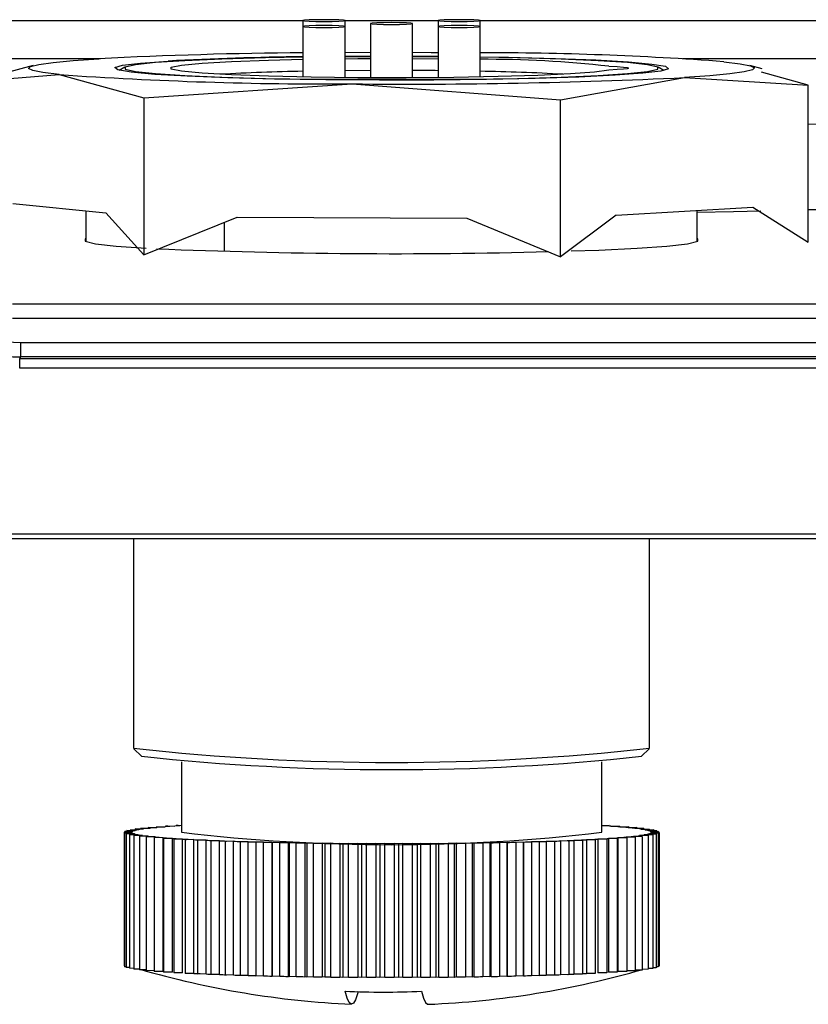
# Model space of a CAD drawing. Header units: millimetres. Extents: x 0 to 1260, y 0 to 891.
# Tile 44 of 56: x 891 to 911, y 573 to 599. Entities that reach past the tile are written whole.
import ezdxf

# ---------------------------------------------------------------- set-up
doc = ezdxf.new("R2010")
doc.units = ezdxf.units.MM
doc.header["$LTSCALE"] = 3

msp = doc.modelspace()

# ---------------------------------------------------------------- linework, layer by layer
at = {"color": 8, "linetype": 'Continuous', "lineweight": 25}
for p, q in [((890.143089, 598.937133), (898.055541, 598.937133)), ((899.143235, 598.937133), (901.591075, 598.937133)), ((902.678769, 598.937133), (923.555541, 598.937133)), ((892.752221, 597.938085), (890.139751, 597.938085)), ((918.252221, 597.938085), (907.982089, 597.938085))]:
    msp.add_line(p, q, dxfattribs=at)
at = {"color": 7, "linetype": 'Continuous', "lineweight": 25}
for p, q in [((898.049388, 598.933555), (898.049388, 598.779337)), ((899.149388, 598.779337), (899.149388, 598.933555)), ((901.584922, 598.933555), (901.584922, 598.779337)), ((902.684922, 598.779337), (902.684922, 598.933555)), ((898.049388, 598.779337), (898.049388, 597.458412)), ((899.149388, 597.442972), (899.149388, 598.779337)), ((899.817155, 598.856446), (899.817155, 597.438473)), ((900.917155, 597.438473), (900.917155, 598.856446)), ((901.584922, 598.779337), (901.584922, 597.442972)), ((902.684922, 597.458412), (902.684922, 598.779337)), ((899.149388, 598.101291), (899.817155, 598.104015)), ((900.917155, 598.104015), (901.400653, 598.10225)), ((899.817155, 597.982575), (899.149388, 597.982575)), ((900.917155, 598.005655), (901.584922, 598.002073)), ((901.584922, 597.982575), (900.917155, 597.982575)), ((900.917155, 597.942178), (901.584922, 597.937679)), ((901.400653, 598.10225), (901.584922, 598.101291)), ((890.994121, 597.757847), (889.859891, 597.458278)), ((893.3872, 597.713416), (893.244465, 597.631322)), ((899.817155, 597.629315), (899.149388, 597.624563)), ((907.489846, 597.631322), (907.347111, 597.713416)), ((910.065904, 597.671821), (909.740189, 597.757847)), ((889.462607, 597.348962), (891.671995, 597.523404)), ((891.671995, 597.523404), (893.881383, 596.91101)), ((898.339842, 597.398076), (902.394469, 597.398076)), ((904.785932, 596.858955), (908.028818, 597.445322)), ((908.028818, 597.445322), (911.271704, 597.244853)), ((911.271704, 597.244853), (910.043003, 597.585422)), ((893.881383, 596.91101), (899.333658, 597.278401)), ((899.333658, 597.278401), (904.785932, 596.858955)), ((911.271704, 593.142554), (911.271704, 597.244853)), ((893.881383, 596.91101), (893.881383, 592.808711)), ((904.785932, 592.756656), (904.785932, 596.858955)), ((890.45391, 594.147462), (892.89008, 593.906009)), ((906.240942, 593.842276), (909.816694, 594.05503)), ((909.816694, 594.05503), (911.271704, 593.142554)), ((892.367155, 593.957837), (892.367155, 593.155533)), ((892.89008, 593.906009), (893.881383, 592.808711)), ((893.881383, 592.808711), (896.327696, 593.796081)), ((896.327696, 593.796081), (902.339619, 593.767383)), ((902.339619, 593.767383), (904.785932, 592.756656)), ((906.240942, 593.842276), (904.785932, 592.756656)), ((908.367155, 593.155533), (908.367155, 593.968784)), ((895.995657, 592.899758), (895.995657, 593.662065)), ((890.451848, 591.527338), (986.782462, 591.527338)), ((986.782462, 591.146701), (890.451848, 591.146701)), ((890.656051, 590.520326), (986.578259, 590.520326)), ((890.656051, 590.520326), (890.656051, 590.139688)), ((890.656051, 590.139688), (890.637107, 590.093953)), ((986.578259, 590.139688), (890.656051, 590.139688)), ((890.637107, 590.093953), (986.597203, 590.093953)), ((890.637107, 589.84419), (890.637107, 590.093953)), ((986.597203, 589.84419), (890.637107, 589.84419)), ((871.022155, 585.515062), (1007.674868, 585.515062)), ((1007.807391, 585.382538), (869.372155, 585.382538)), ((893.617155, 585.382538), (893.617155, 579.907267)), ((907.117155, 579.907267), (907.117155, 585.382538)), ((893.623592, 579.894412), (893.823401, 579.694983)), ((906.910909, 579.694983), (907.110718, 579.894412)), ((894.867155, 579.552302), (894.867155, 577.709361)), ((905.867155, 577.709361), (905.867155, 579.552302)), ((893.532506, 577.775334), (893.753822, 577.778382)), ((893.703676, 577.768498), (893.532506, 577.775334)), ((893.532506, 577.775334), (893.532506, 577.755906)), ((893.65466, 577.79597), (893.880311, 577.798337)), ((893.81448, 577.788629), (893.65466, 577.79597)), ((893.65466, 577.79597), (893.65466, 577.777016)), ((893.809517, 577.816183), (894.038403, 577.817858)), ((893.957208, 577.808374), (893.809517, 577.816183)), ((893.809517, 577.816183), (893.809517, 577.797594)), ((893.996321, 577.835876), (894.227328, 577.83685)), ((894.131165, 577.827637), (893.996321, 577.835876)), ((893.996321, 577.835876), (893.996321, 577.81755)), ((894.214164, 577.854952), (894.446165, 577.855221)), ((894.335502, 577.846323), (894.214164, 577.854952)), ((894.214164, 577.854952), (894.214164, 577.836794)), ((894.569225, 577.864342), (894.461983, 577.87332)), ((894.461983, 577.87332), (894.693849, 577.872882)), ((894.461983, 577.87332), (894.461983, 577.856436)), ((894.831196, 577.881606), (894.738572, 577.890888)), ((894.738572, 577.890888), (894.867155, 577.890251)), ((894.738572, 577.890888), (894.738572, 577.875797)), ((905.867155, 577.885933), (906.064415, 577.886765)), ((906.064415, 577.886765), (905.968252, 577.877552)), ((906.064415, 577.886765), (906.064415, 577.87129)), ((906.102241, 577.868729), (906.334243, 577.868998)), ((906.334243, 577.868998), (906.22358, 577.860099)), ((906.334243, 577.868998), (906.334243, 577.851602)), ((906.343133, 577.85089), (906.574999, 577.850453)), ((906.574999, 577.850453), (906.450376, 577.841913)), ((906.55491, 577.832362), (906.785512, 577.83122)), ((906.574999, 577.850453), (906.574999, 577.832263)), ((906.785512, 577.83122), (906.647535, 577.82308)), ((906.736542, 577.813235), (906.964755, 577.811394)), ((906.785512, 577.83122), (906.785512, 577.81284)), ((906.964755, 577.811394), (906.814096, 577.803693)), ((906.887142, 577.793601), (907.111855, 577.791071)), ((907.111855, 577.791071), (906.949249, 577.783847)), ((906.964755, 577.811394), (906.964755, 577.792727)), ((907.005978, 577.773558), (907.226096, 577.770349)), ((907.226096, 577.770349), (907.052334, 577.763638)), ((907.111855, 577.791071), (907.111855, 577.772014)), ((907.226096, 577.770349), (907.226096, 577.750789)), ((893.367399, 577.711909), (893.569351, 577.716898)), ((893.567414, 577.706775), (893.367399, 577.711909)), ((893.367399, 577.711909), (893.367399, 574.21524)), ((893.380375, 577.690605), (893.573857, 577.696195)), ((893.588114, 577.686091), (893.380375, 577.690605)), ((893.380375, 577.690605), (893.380375, 574.193936)), ((893.388525, 577.733201), (893.597962, 577.737563)), ((893.579841, 577.727471), (893.388525, 577.733201)), ((893.388525, 577.733201), (893.388525, 577.712431)), ((893.42739, 577.669391), (893.61146, 577.675557)), ((893.641841, 577.665521), (893.42739, 577.669391)), ((893.42739, 577.669391), (893.42739, 574.172723)), ((893.44365, 577.754378), (893.659553, 577.758091)), ((893.625336, 577.748079), (893.44365, 577.754378)), ((893.44365, 577.754378), (893.44365, 577.734349)), ((893.508214, 577.648373), (893.681976, 577.655084)), ((893.728333, 577.645164), (893.508214, 577.648373)), ((893.508214, 577.648373), (893.508214, 574.151704)), ((893.567414, 577.696009), (893.567414, 577.706775)), ((893.588114, 577.674775), (893.588114, 577.686091)), ((893.622455, 577.627652), (893.785061, 577.634875)), ((893.847168, 577.625121), (893.622455, 577.627652)), ((893.622455, 577.627652), (893.622455, 574.130983)), ((893.641841, 577.653534), (893.641841, 577.665521)), ((893.728333, 577.632355), (893.728333, 577.645164)), ((893.769555, 577.607328), (893.920214, 577.615029)), ((893.997769, 577.605487), (893.769555, 577.607328)), ((893.769555, 577.607328), (893.769555, 574.110659)), ((893.847168, 577.611295), (893.847168, 577.625121)), ((893.948798, 577.587502), (894.086776, 577.595642)), ((894.1794, 577.58636), (893.948798, 577.587502)), ((893.948798, 577.587502), (893.948798, 574.090833)), ((893.997769, 577.590391), (893.997769, 577.605487)), ((894.159311, 577.56827), (894.283935, 577.57681)), ((894.391177, 577.567832), (894.159311, 577.56827)), ((894.159311, 577.56827), (894.159311, 574.071601)), ((894.1794, 577.569646), (894.1794, 577.58636)), ((894.391177, 574.071163), (894.391177, 577.567832)), ((894.400068, 577.549724), (894.510731, 577.558623)), ((894.632069, 577.549993), (894.400068, 577.549724)), ((894.400068, 577.549724), (894.400068, 574.053056)), ((894.632069, 574.053324), (894.632069, 577.549993)), ((894.669895, 577.531957), (894.766058, 577.54117)), ((894.900902, 577.532931), (894.669895, 577.531957)), ((894.669895, 577.531957), (894.669895, 574.035288)), ((894.900902, 574.036262), (894.900902, 577.532931)), ((894.967479, 577.515054), (895.048674, 577.524538)), ((895.196365, 577.516729), (894.967479, 577.515054)), ((894.967479, 577.515054), (894.967479, 574.018385)), ((895.196365, 574.02006), (895.196365, 577.516729)), ((895.29137, 577.499097), (895.357201, 577.508805)), ((905.691728, 577.51115), (905.463515, 577.512991)), ((905.463515, 577.512991), (905.463515, 574.016322)), ((905.614174, 577.520691), (905.691728, 577.51115)), ((905.691728, 577.51115), (905.691728, 574.014481)), ((905.995739, 577.527834), (905.765137, 577.528976)), ((905.765137, 577.528976), (905.765137, 574.032307)), ((905.903115, 577.537116), (905.995739, 577.527834)), ((905.995739, 577.527834), (905.995739, 574.031165)), ((906.272327, 577.545402), (906.040461, 577.54584)), ((906.040461, 577.54584), (906.040461, 574.049171)), ((906.165085, 577.55438), (906.272327, 577.545402)), ((906.272327, 577.545402), (906.272327, 574.048734)), ((906.520147, 577.56377), (906.288145, 577.563501)), ((906.288145, 577.563501), (906.288145, 574.066832)), ((906.398808, 577.572399), (906.520147, 577.56377)), ((906.737989, 577.582846), (906.506983, 577.581872)), ((906.506983, 577.581872), (906.506983, 577.564706)), ((906.520147, 577.56377), (906.520147, 574.067101)), ((906.603146, 577.591086), (906.737989, 577.582846)), ((906.924794, 577.602539), (906.695908, 577.600865)), ((906.695908, 577.600865), (906.695908, 577.585418)), ((906.737989, 577.582846), (906.737989, 574.086177)), ((906.777102, 577.610348), (906.924794, 577.602539)), ((907.07965, 577.622753), (906.854, 577.620386)), ((906.854, 577.620386), (906.854, 577.606282)), ((906.91983, 577.630093), (907.07965, 577.622753)), ((906.924794, 577.602539), (906.924794, 574.10587)), ((907.201804, 577.643388), (906.980488, 577.64034)), ((906.980488, 577.64034), (906.980488, 577.627307)), ((907.030634, 577.650224), (907.201804, 577.643388)), ((907.29066, 577.664345), (907.074758, 577.660631)), ((907.074758, 577.660631), (907.074758, 577.648462)), ((907.07965, 577.622753), (907.07965, 574.126084)), ((907.09247, 577.753201), (907.306921, 577.749331)), ((907.108974, 577.670643), (907.29066, 577.664345)), ((907.306921, 577.749331), (907.12285, 577.743165)), ((907.345785, 577.685521), (907.136348, 577.681159)), ((907.136348, 577.681159), (907.136348, 577.669694)), ((907.146197, 577.732631), (907.353935, 577.728117)), ((907.154469, 577.691251), (907.345785, 577.685521)), ((907.353935, 577.728117), (907.160453, 577.722527)), ((907.366911, 577.706813), (907.16496, 577.701824)), ((907.16496, 577.701824), (907.16496, 577.690937)), ((907.166897, 577.711947), (907.366911, 577.706813)), ((907.201804, 577.643388), (907.201804, 574.146719)), ((907.29066, 577.664345), (907.29066, 574.167676)), ((907.306921, 577.749331), (907.306921, 577.729139)), ((907.345785, 577.685521), (907.345785, 574.188852)), ((907.353935, 577.728117), (907.353935, 577.707146)), ((907.366911, 577.706813), (907.366911, 574.210144)), ((895.517021, 577.501464), (895.29137, 577.499097)), ((895.29137, 577.499097), (895.29137, 574.002429)), ((895.517021, 574.004796), (895.517021, 577.501464)), ((895.63999, 577.484165), (895.690136, 577.49405)), ((895.861305, 577.487213), (895.63999, 577.484165)), ((895.63999, 577.484165), (895.63999, 573.987497)), ((895.861305, 573.990544), (895.861305, 577.487213)), ((896.01164, 577.47033), (896.045856, 577.480343)), ((896.227542, 577.474044), (896.01164, 577.47033)), ((896.01164, 577.47033), (896.01164, 573.973662)), ((896.227542, 573.977375), (896.227542, 577.474044)), ((896.404509, 577.45766), (896.42263, 577.467752)), ((896.613946, 577.462022), (896.404509, 577.45766)), ((896.404509, 577.45766), (896.404509, 573.960991)), ((896.613946, 573.965353), (896.613946, 577.462022)), ((896.816684, 577.446216), (896.818621, 577.456339)), ((897.018636, 577.451204), (896.816684, 577.446216)), ((896.816684, 577.446216), (896.816684, 573.949547)), ((897.018636, 573.954535), (897.018636, 577.451204)), ((897.246157, 577.436054), (897.2319, 577.446158)), ((897.2319, 577.446158), (897.2319, 573.949489)), ((897.439639, 577.441644), (897.246157, 577.436054)), ((897.246157, 577.436054), (897.246157, 573.939385)), ((897.439639, 573.944976), (897.439639, 577.441644)), ((897.690835, 577.427223), (897.660454, 577.437259)), ((897.660454, 577.437259), (897.660454, 573.940591)), ((897.874905, 577.433389), (897.690835, 577.427223)), ((897.690835, 577.427223), (897.690835, 573.930554)), ((897.874905, 573.93672), (897.874905, 577.433389)), ((898.148551, 577.419767), (898.102195, 577.429686)), ((898.102195, 577.429686), (898.102195, 573.933018)), ((898.322313, 577.426478), (898.148551, 577.419767)), ((898.148551, 577.419767), (898.148551, 573.923098)), ((898.322313, 573.929809), (898.322313, 577.426478)), ((898.617077, 577.413722), (898.55497, 577.423476)), ((898.55497, 577.423476), (898.55497, 573.926807)), ((898.779683, 577.420945), (898.617077, 577.413722)), ((898.617077, 577.413722), (898.617077, 573.917053)), ((898.779683, 573.924276), (898.779683, 577.420945)), ((899.094128, 577.409117), (899.016574, 577.418658)), ((899.016574, 577.418658), (899.016574, 573.92199)), ((899.244787, 577.416817), (899.094128, 577.409117)), ((899.094128, 577.409117), (899.094128, 573.912448)), ((899.244787, 573.920149), (899.244787, 577.416817)), ((899.577382, 577.405975), (899.484758, 577.415257)), ((899.484758, 577.415257), (899.484758, 573.918588)), ((899.715359, 577.414115), (899.577382, 577.405975)), ((899.577382, 577.405975), (899.577382, 573.909306)), ((899.715359, 573.917446), (899.715359, 577.414115)), ((900.064483, 577.404311), (899.957241, 577.413289)), ((899.957241, 577.413289), (899.957241, 573.91662)), ((900.189107, 577.412851), (900.064483, 577.404311)), ((900.064483, 577.404311), (900.064483, 573.907642)), ((900.189107, 573.916182), (900.189107, 577.412851)), ((900.553059, 577.404133), (900.431721, 577.412763)), ((900.431721, 577.412763), (900.431721, 573.916094)), ((900.663722, 577.413031), (900.553059, 577.404133)), ((900.553059, 577.404133), (900.553059, 573.907464)), ((900.663722, 573.916363), (900.663722, 577.413031)), ((901.040729, 577.405442), (900.905886, 577.413682)), ((900.905886, 577.413682), (900.905886, 573.917013)), ((901.136892, 577.414656), (901.040729, 577.405442)), ((901.040729, 577.405442), (901.040729, 573.908773)), ((901.136892, 573.917987), (901.136892, 577.414656)), ((901.525118, 577.408232), (901.377427, 577.416041)), ((901.377427, 577.416041), (901.377427, 573.919372)), ((901.606313, 577.417716), (901.525118, 577.408232)), ((901.525118, 577.408232), (901.525118, 573.911563)), ((901.606313, 573.921047), (901.606313, 577.417716)), ((902.003865, 577.412489), (901.844045, 577.41983)), ((901.844045, 577.41983), (901.844045, 573.923161)), ((902.069696, 577.422197), (902.003865, 577.412489)), ((902.003865, 577.412489), (902.003865, 573.91582)), ((902.069696, 573.925528), (902.069696, 577.422197)), ((902.474639, 577.418192), (902.303469, 577.425029)), ((902.303469, 577.425029), (902.303469, 573.92836)), ((902.524784, 577.428076), (902.474639, 577.418192)), ((902.474639, 577.418192), (902.474639, 573.921523)), ((902.524784, 573.931408), (902.524784, 577.428076)), ((902.935144, 577.425314), (902.753459, 577.431613)), ((902.753459, 577.431613), (902.753459, 573.934944)), ((902.969361, 577.435327), (902.935144, 577.425314)), ((902.935144, 577.425314), (902.935144, 573.928645)), ((902.969361, 573.938658), (902.969361, 577.435327)), ((903.383139, 577.43382), (903.191823, 577.43955)), ((903.191823, 577.43955), (903.191823, 573.942882)), ((903.40126, 577.443912), (903.383139, 577.43382)), ((903.383139, 577.43382), (903.383139, 573.937151)), ((903.40126, 573.947243), (903.40126, 577.443912)), ((903.81644, 577.443668), (903.616426, 577.448802)), ((903.616426, 577.448802), (903.616426, 573.952134)), ((903.818377, 577.453791), (903.81644, 577.443668)), ((903.81644, 577.443668), (903.81644, 573.946999)), ((903.818377, 573.957122), (903.818377, 577.453791)), ((904.232937, 577.45481), (904.025198, 577.459324)), ((904.025198, 577.459324), (904.025198, 573.962655)), ((904.218681, 577.464914), (904.232937, 577.45481)), ((904.232937, 577.45481), (904.232937, 573.958141)), ((904.6306, 577.467193), (904.416149, 577.471063)), ((904.416149, 577.471063), (904.416149, 573.974394)), ((904.60022, 577.477229), (904.6306, 577.467193)), ((904.6306, 577.467193), (904.6306, 573.970524)), ((905.007492, 577.480755), (904.787374, 577.483964)), ((904.787374, 577.483964), (904.787374, 573.987295)), ((904.961135, 577.490675), (905.007492, 577.480755)), ((905.007492, 577.480755), (905.007492, 573.984086)), ((905.361777, 577.495431), (905.137064, 577.497962)), ((905.137064, 577.497962), (905.137064, 574.001294)), ((905.29967, 577.505186), (905.361777, 577.495431)), ((905.361777, 577.495431), (905.361777, 573.998763)), ((893.380375, 574.214907), (893.367399, 574.21524)), ((893.42739, 574.192914), (893.380375, 574.193936)), ((893.508214, 574.171264), (893.42739, 574.172723)), ((907.29066, 574.167676), (907.201804, 574.166147)), ((907.345785, 574.188852), (907.29066, 574.187704)), ((907.366911, 574.210144), (907.345785, 574.209622)), ((893.622455, 574.150039), (893.508214, 574.151704)), ((893.769555, 574.129326), (893.622455, 574.130983)), ((893.948798, 574.109213), (893.769555, 574.110659)), ((894.159311, 574.089791), (893.948798, 574.090833)), ((894.391177, 574.071163), (894.159311, 574.071601)), ((894.632069, 574.053324), (894.400068, 574.053056)), ((894.900902, 574.036262), (894.669895, 574.035288)), ((895.196365, 574.02006), (894.967479, 574.018385)), ((895.517021, 574.004796), (895.29137, 574.002429)), ((895.861305, 573.990544), (895.63999, 573.987497)), ((896.227542, 573.977375), (896.01164, 573.973662)), ((896.613946, 573.965353), (896.404509, 573.960991)), ((897.018636, 573.954535), (896.816684, 573.949547)), ((897.246157, 573.939385), (897.2319, 573.949489)), ((897.439639, 573.944976), (897.246157, 573.939385)), ((897.690835, 573.930554), (897.660454, 573.940591)), ((897.874905, 573.93672), (897.690835, 573.930554)), ((898.148551, 573.923098), (898.102195, 573.933018)), ((898.322313, 573.929809), (898.148551, 573.923098)), ((898.617077, 573.917053), (898.55497, 573.926807)), ((898.779683, 573.924276), (898.617077, 573.917053)), ((899.094128, 573.912448), (899.016574, 573.92199)), ((899.244787, 573.920149), (899.094128, 573.912448)), ((899.577382, 573.909306), (899.484758, 573.918588)), ((899.715359, 573.917446), (899.577382, 573.909306)), ((900.064483, 573.907642), (899.957241, 573.91662)), ((900.189107, 573.916182), (900.064483, 573.907642)), ((900.553059, 573.907464), (900.431721, 573.916094)), ((900.663722, 573.916363), (900.553059, 573.907464)), ((901.040729, 573.908773), (900.905886, 573.917013)), ((901.136892, 573.917987), (901.040729, 573.908773)), ((901.525118, 573.911563), (901.377427, 573.919372)), ((901.606313, 573.921047), (901.525118, 573.911563)), ((902.003865, 573.91582), (901.844045, 573.923161)), ((902.069696, 573.925528), (902.003865, 573.91582)), ((902.474639, 573.921523), (902.303469, 573.92836)), ((902.524784, 573.931408), (902.474639, 573.921523)), ((902.935144, 573.928645), (902.753459, 573.934944)), ((902.969361, 573.938658), (902.935144, 573.928645)), ((903.383139, 573.937151), (903.191823, 573.942882)), ((903.40126, 573.947243), (903.383139, 573.937151)), ((903.81644, 573.946999), (903.616426, 573.952134)), ((903.818377, 573.957122), (903.81644, 573.946999)), ((904.232937, 573.958141), (904.025198, 573.962655)), ((904.6306, 573.970524), (904.416149, 573.974394)), ((905.007492, 573.984086), (904.787374, 573.987295)), ((905.361777, 573.998763), (905.137064, 574.001294)), ((905.691728, 574.014481), (905.463515, 574.016322)), ((905.995739, 574.031165), (905.765137, 574.032307)), ((906.272327, 574.048734), (906.040461, 574.049171)), ((906.520147, 574.067101), (906.288145, 574.066832)), ((906.737989, 574.086177), (906.520147, 574.085259)), ((906.924794, 574.10587), (906.737989, 574.104504)), ((907.07965, 574.126084), (906.924794, 574.124459)), ((907.201804, 574.146719), (907.07965, 574.145037))]:
    msp.add_line(p, q, dxfattribs=at)
at = {"color": 7, "linetype": 'Continuous', "lineweight": 25, "flags": 128}
for points in [[(899.149388, 598.933555), (899.107522, 598.942736), (898.988297, 598.950519), (898.809864, 598.955719), (898.599388, 598.957546), (898.388912, 598.955719), (898.210479, 598.950519), (898.091254, 598.942736), (898.049388, 598.933555), (898.091254, 598.924374), (898.210479, 598.916591), (898.388912, 598.91139), (898.599388, 598.909564), (898.809864, 598.91139), (898.988297, 598.916591), (899.107522, 598.924374), (899.149388, 598.933555)], [(900.917155, 598.856446), (900.875289, 598.865627), (900.756064, 598.87341), (900.577631, 598.87861), (900.367155, 598.880437), (900.156679, 598.87861), (899.978246, 598.87341), (899.859021, 598.865627), (899.817155, 598.856446), (899.859021, 598.847265), (899.978246, 598.839482), (900.156679, 598.834281), (900.367155, 598.832455), (900.577631, 598.834281), (900.756064, 598.839482), (900.875289, 598.847265), (900.917155, 598.856446)], [(902.684922, 598.933555), (902.643056, 598.942736), (902.523831, 598.950519), (902.345398, 598.955719), (902.134922, 598.957546), (901.924446, 598.955719), (901.746013, 598.950519), (901.626788, 598.942736), (901.584922, 598.933555), (901.626788, 598.924374), (901.746013, 598.916591), (901.924446, 598.91139), (902.134922, 598.909564), (902.345398, 598.91139), (902.523831, 598.916591), (902.643056, 598.924374), (902.684922, 598.933555)], [(899.149388, 598.779337), (899.107522, 598.788518), (898.988297, 598.796301), (898.809864, 598.801502), (898.599388, 598.803328), (898.388912, 598.801502), (898.210479, 598.796301), (898.091254, 598.788518), (898.049388, 598.779337), (898.091254, 598.770156), (898.210479, 598.762373), (898.388912, 598.757173), (898.599388, 598.755346), (898.809864, 598.757173), (898.988297, 598.762373), (899.107522, 598.770156), (899.149388, 598.779337)], [(902.684922, 598.779337), (902.643056, 598.788518), (902.523831, 598.796301), (902.345398, 598.801502), (902.134922, 598.803328), (901.924446, 598.801502), (901.746013, 598.796301), (901.626788, 598.788518), (901.584922, 598.779337), (901.626788, 598.770156), (901.746013, 598.762373), (901.924446, 598.757173), (902.134922, 598.755346), (902.345398, 598.757173), (902.523831, 598.762373), (902.643056, 598.770156), (902.684922, 598.779337)], [(891.671995, 597.523404), (891.246889, 597.574338), (890.977834, 597.627256), (890.869432, 597.681253), (890.923539, 597.735406), (891.139229, 597.788787), (891.512811, 597.840484), (892.037894, 597.889611), (892.705493, 597.935329)], [(902.684922, 597.98997), (903.430624, 597.976947), (904.653693, 597.945371), (905.712033, 597.903993), (906.564972, 597.854404), (907.179733, 597.798509), (907.53269, 597.738457), (907.610279, 597.676556), (907.40952, 597.615184), (906.938126, 597.556699), (906.214213, 597.503349), (905.265602, 597.457185), (904.128745, 597.41998), (902.847333, 597.393165), (901.470609, 597.377769), (900.05148, 597.374385), (898.644483, 597.383142), (897.303686, 597.403704), (896.080617, 597.43528), (895.022277, 597.476658), (894.169338, 597.526247), (893.554577, 597.582142), (893.20162, 597.642193), (893.124031, 597.704095), (893.324791, 597.765467), (893.796184, 597.823952), (894.520097, 597.877302), (894.520097, 597.877302)], [(898.049388, 597.978438), (897.071027, 597.959693), (895.929019, 597.926447), (894.957753, 597.884117), (894.194593, 597.834332), (893.6689, 597.779007), (893.400899, 597.72027), (893.400899, 597.660381), (893.6689, 597.601644), (894.194593, 597.546319), (894.957753, 597.496534), (895.929019, 597.454204), (897.071027, 597.420958), (898.339842, 597.398076)], [(906.056517, 597.641146), (905.677506, 597.588587), (905.046621, 597.540853), (904.193784, 597.500208), (903.159447, 597.468581), (901.992668, 597.447472), (900.748791, 597.437881), (899.486812, 597.440264), (898.266588, 597.454508), (897.145997, 597.479936), (896.178187, 597.515344), (895.409064, 597.559051), (894.875108, 597.608985), (894.601645, 597.662776), (894.601645, 597.717875), (894.875108, 597.771666), (895.409064, 597.8216), (896.178187, 597.865307), (897.145997, 597.900714), (898.049388, 597.922239)], [(899.149388, 598.002073), (899.263701, 598.002882), (899.817155, 598.005655)], [(899.149388, 597.937679), (899.486812, 597.940387), (899.817155, 597.942178)], [(902.394469, 597.398076), (903.663283, 597.420958), (904.805291, 597.454204), (905.776558, 597.496534), (906.539717, 597.546319), (907.06541, 597.601644), (907.333411, 597.660381), (907.333411, 597.72027), (907.06541, 597.779007), (906.539717, 597.834332), (905.776558, 597.884117), (904.805291, 597.926447), (903.663283, 597.959693), (902.684922, 597.978438)], [(909.062315, 597.857247), (909.487421, 597.806313), (909.756477, 597.753395), (909.864878, 597.699398), (909.810771, 597.645245), (909.595081, 597.591864), (909.221499, 597.540167), (908.696416, 597.49104), (908.028818, 597.445322)], [(901.584922, 597.624563), (901.505679, 597.625321), (900.917155, 597.629315)], [(906.056517, 597.739505), (906.27217, 597.72929), (906.433545, 597.717319), (906.533372, 597.704133), (906.567155, 597.690325), (906.533372, 597.676518), (906.433545, 597.663331), (906.27217, 597.651361), (906.056517, 597.641146)], [(908.367155, 593.927655), (909.311198, 593.942952), (910.025755, 593.957614)], [(892.367155, 593.233684), (892.351495, 593.227007), (892.351495, 593.16221), (892.624459, 593.098516), (893.161091, 593.038094), (893.943116, 592.983002), (893.944499, 592.982922)], [(905.064043, 592.909437), (905.790405, 592.935116), (906.791194, 592.983002), (907.57322, 593.038094), (908.109852, 593.098516), (908.382815, 593.16221), (908.382815, 593.227007), (908.367155, 593.233684)], [(899.493322, 573.541139), (899.476806, 573.480455), (899.422526, 573.325124), (899.36809, 573.236688), (899.313655, 573.215398), (899.259374, 573.261315), (899.205404, 573.374307), (899.151896, 573.554054)], [(901.150026, 573.550282), (901.203533, 573.370535), (901.257504, 573.257542), (901.311784, 573.211626), (901.323538, 573.210533)]]:
    msp.add_lwpolyline(points, dxfattribs=at)
at = {"color": 7, "linetype": 'Continuous', "lineweight": 25}
for centre, radius, start, end in [((898.962364, 475.881894), 122.213704, 90.42802212, 92.93460653), ((899.13866, 508.535969), 89.460633, 90.69765022, 92.95931147), ((902.798968, 514.514218), 83.578047, 85.7022191, 90.07818239), ((902.774584, 568.380982), 29.541394, 83.6214975, 90.173901), ((899.006788, 541.348408), 56.267913, 90.9749359, 93.179461), ((901.867711, 545.213574), 52.400974, 86.7391862, 89.1064169), ((898.763781, 699.376417), 102.099607, 266.01705774, 270.3198024), ((900.760361, 749.51415), 152.242435, 269.46305832, 272.7364922), ((917.080452, 448.792879), 147.53809, 90.84777084, 92.25638547), ((909.899051, 654.091519), 60.116652, 271.30835673, 274.76941124), ((900.455927, 743.954715), 151.115535, 267.63465057, 271.52155227), ((900.367155, 641.041977), 61.506222, 263.69938412, 276.30061588), ((900.367155, 641.067921), 61.720809, 263.91395743, 276.08604257), ((893.914614, 576.775381), 1.015272, 101.9914256, 104.5500172), ((894.206987, 575.280469), 2.538686, 98.8941844, 100.2826136), ((894.577216, 572.75886), 5.087435, 97.0000669, 97.873457), ((895.013036, 569.017478), 8.854185, 95.7161001, 96.3196958), ((895.500224, 563.923551), 13.971405, 94.7819938, 95.2273096), ((896.023204, 557.411862), 20.504097, 94.0663501, 94.4111683), ((896.565699, 549.489001), 28.445537, 93.4958525, 93.7730572), ((904.299214, 551.508578), 26.421742, 86.0870791, 86.3782651), ((904.838536, 559.098548), 18.812607, 85.4126926, 85.7778836), ((905.354425, 565.269126), 12.620462, 84.5416491, 85.0182059), ((905.830708, 570.031113), 7.834664, 83.3606855, 84.0155786), ((906.252075, 573.466378), 4.373576, 81.6508236, 82.6168592), ((906.604721, 575.722878), 2.089568, 78.9288024, 80.5097332), ((906.876925, 577.006731), 0.776967, 73.8938182, 76.9523143), ((893.587902, 577.712002), 0.021145, 194.3117677, 228.3765916), ((893.599747, 577.697229), 0.036205, 123.3539101, 147.0945313), ((893.674765, 577.846997), 0.182754, 241.6966996, 249.7332082), ((893.709897, 577.487063), 0.274371, 107.9506843, 114.0772067), ((893.857386, 578.411991), 0.776967, 253.8938182, 256.9523143), ((894.129589, 579.695844), 2.089568, 258.9288024, 260.5097332), ((894.482235, 581.952344), 4.373576, 261.6508236, 262.6168592), ((894.903603, 585.38761), 7.834664, 263.3606855, 264.0155786), ((895.379886, 590.149596), 12.620462, 264.5416491, 265.0182059), ((895.895774, 596.320175), 18.812607, 265.4126926, 265.7778836), ((896.435096, 603.910144), 26.421742, 266.0870791, 266.3782651), ((900.367155, 624.068895), 46.684648, 263.2341709, 276.7658291), ((896.981494, 612.857391), 35.385679, 266.6292033, 266.8688588), ((897.519102, 623.02829), 45.570794, 267.0783769, 267.2808392), ((903.089634, 625.620426), 48.165969, 272.6298689, 272.8249915), ((903.622905, 615.184297), 37.716208, 273.0264012, 273.2560792), ((904.168611, 605.929722), 28.445537, 273.4958525, 273.7730572), ((904.711106, 598.00686), 20.504097, 274.0663501, 274.4111683), ((905.234086, 591.495171), 13.971405, 274.7819938, 275.2273096), ((905.721275, 586.401245), 8.854185, 275.7161001, 276.3196958), ((906.157094, 582.659862), 5.087435, 277.0000669, 277.873457), ((906.527324, 580.138253), 2.538686, 278.8941844, 280.2826136), ((906.819696, 578.643341), 1.015272, 281.9914256, 284.5500172), ((907.024414, 577.931659), 0.274371, 287.9506843, 294.0772067), ((907.059546, 577.571725), 0.182754, 61.6966996, 69.7332082), ((907.134563, 577.721493), 0.036205, 303.3539101, 327.0945313), ((907.146408, 577.706721), 0.021145, 14.3117677, 48.3765916), ((898.033204, 634.222292), 56.77661, 267.4599769, 267.6348351), ((898.510831, 646.179499), 68.743364, 267.79114342, 267.94506854), ((898.941283, 658.590906), 81.162242, 268.08390105, 268.22169355), ((899.316547, 671.110865), 93.687832, 268.3469666, 268.47218596), ((899.631596, 683.371235), 105.952256, 268.58684708, 268.70220632), ((899.884548, 694.996595), 117.580372, 268.80853376, 268.91615594), ((900.076698, 705.619873), 128.205392, 269.01595699, 269.11754759), ((900.212394, 714.897703), 137.484218, 269.21229433, 269.30926089), ((900.298792, 722.52484), 145.111847, 269.40018602, 269.49372405), ((900.345472, 728.247014), 150.834212, 269.58189096, 269.67304796), ((900.36396, 731.871654), 154.458901, 269.75940415, 269.84912935), ((900.367155, 733.276032), 155.863283, 269.93454908, 270.02373449), ((900.368701, 732.412444), 154.999693, 270.10905502, 270.1985714), ((900.38232, 729.310233), 151.897452, 270.28462613, 270.37535723), ((900.42115, 724.074548), 146.661621, 270.46300843, 270.55588634), ((900.497098, 716.881894), 139.468563, 270.64606043, 270.74210501), ((900.620259, 707.972675), 130.55849, 270.8358333, 270.9361995), ((900.798405, 697.641046), 120.225322, 271.03466857, 271.14070642), ((901.036585, 686.222524), 108.804311, 271.24532356, 271.35865791), ((901.336838, 674.079883), 96.657952, 271.47113973, 271.59378051), ((901.698046, 661.587971), 84.160812, 271.71627745, 271.85077714), ((902.115925, 649.11808), 71.683912, 271.9860541, 272.1357403), ((902.583151, 637.022574), 59.579375, 272.28744726, 272.45677744), ((900.367155, 596.811163), 23.62, 253.798086, 267.4631109), ((897.519102, 619.531621), 45.570794, 267.0783769, 267.2808392), ((898.033204, 630.725623), 56.77661, 267.4599769, 267.6348351), ((898.510831, 642.68283), 68.743364, 267.79114342, 267.94506854), ((898.941283, 655.094237), 81.162242, 268.08390105, 268.22169355), ((899.316547, 667.614196), 93.687832, 268.3469666, 268.47218596), ((899.631596, 679.874566), 105.952256, 268.58684708, 268.70220632), ((899.884548, 691.499926), 117.580372, 268.80853376, 268.91615594), ((900.076698, 702.123204), 128.205392, 269.01595699, 269.11754759), ((900.212394, 711.401034), 137.484218, 269.21229433, 269.30926089), ((900.298792, 719.028172), 145.111847, 269.40018602, 269.49372405), ((900.345472, 724.750345), 150.834212, 269.58189096, 269.67304796), ((900.36396, 728.374986), 154.458901, 269.75940415, 269.84912935), ((900.367155, 729.779363), 155.863283, 269.93454908, 270.02373449), ((900.368701, 728.915775), 154.999693, 270.10905502, 270.1985714), ((900.38232, 725.813564), 151.897451, 270.28462613, 270.37535723), ((900.367155, 596.811163), 23.62, 272.3205614, 286.1618004), ((900.42115, 720.577879), 146.661621, 270.46300843, 270.55588634), ((900.497098, 713.385225), 139.468563, 270.64606043, 270.74210501), ((900.620259, 704.476006), 130.55849, 270.8358333, 270.9361995), ((900.798405, 694.144378), 120.225322, 271.03466857, 271.14070642), ((901.036585, 682.725855), 108.804311, 271.24532356, 271.35865791), ((901.336838, 670.583214), 96.657953, 271.47113973, 271.59378051), ((901.698046, 658.091302), 84.160812, 271.71627745, 271.85077714), ((902.115925, 645.621411), 71.683912, 271.9860541, 272.1357403), ((902.583151, 633.525905), 59.579375, 272.28744726, 272.45677744), ((903.089634, 622.123757), 48.165969, 272.6298689, 272.8249915), ((900.19446, 596.594116), 23.063637, 267.4091309, 272.3745414)]:
    msp.add_arc(centre, radius, start, end, dxfattribs=at)
for major_axis, ratio, start_param, end_param in [((-1.386477, -3.347252), 0.998885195, 5.890880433, 6.675490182), ((1.532117, 3.698857), 0.999097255, 2.749287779, 3.533897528)]:
    msp.add_ellipse((890.658906, 594.142774), major_axis=major_axis, ratio=ratio, start_param=start_param, end_param=end_param, dxfattribs=at)

doc.saveas('drawing.dxf')
